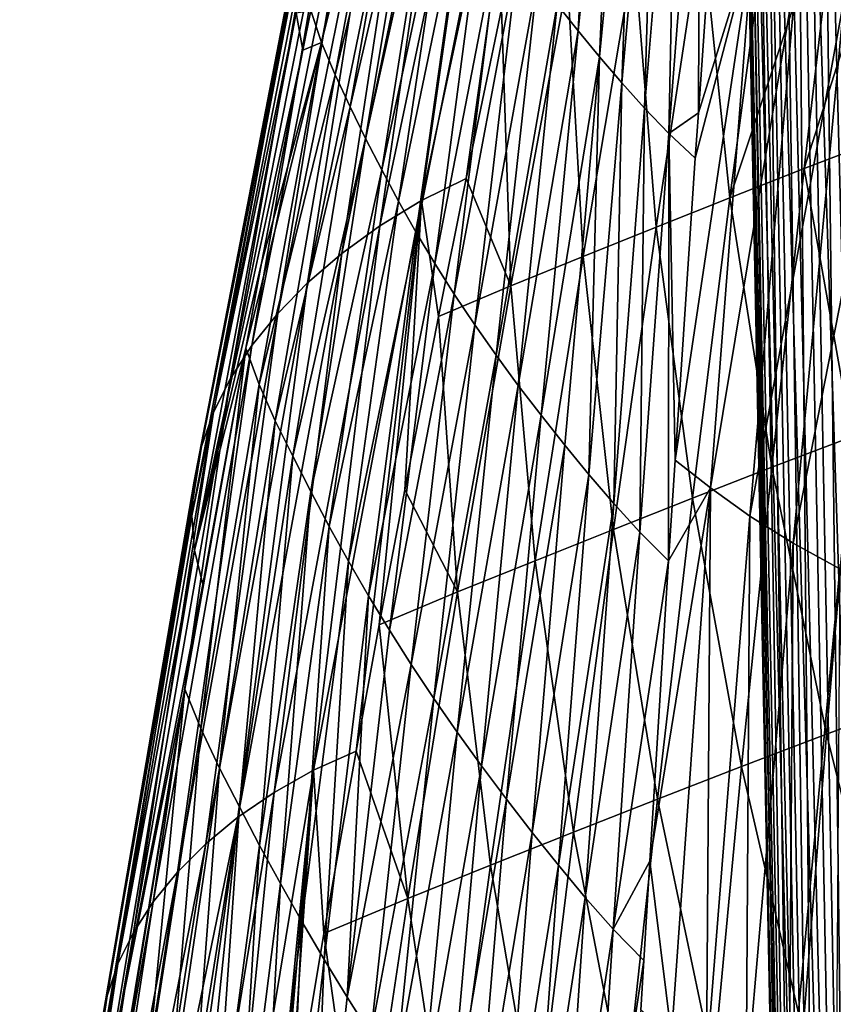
# Model space of a CAD drawing. Header units: metres. Extents: x -109 to 109, y -78 to 121.
# Tile 22 of 256: x -97 to -88, y -34 to -24. Entities that reach past the tile are written whole.
import ezdxf

# ---------------------------------------------------------------- set-up
doc = ezdxf.new("R2010")
doc.units = ezdxf.units.M
doc.layers.add('solid_508554_SW0001', color=7, linetype='CONTINUOUS')

msp = doc.modelspace()

# ---------------------------------------------------------------- linework, layer by layer
at = {"layer": 'solid_508554_SW0001'}
for points in [[(-88.23233, -43.070461, 29.268536), (-88.633392, -9.876411, 11.080249), (-88.373001, -9.562097, 11.624658)], [(-88.23233, -43.070461, 29.268536), (-88.860519, -10.197109, 10.524784), (-88.633392, -9.876411, 11.080249)], [(-88.566528, -43.694084, 28.188391), (-89.053772, -10.523311, 9.959786), (-88.860519, -10.197109, 10.524784)], [(-88.23233, -43.070461, 29.268536), (-88.566528, -43.694084, 28.188391), (-88.860519, -10.197109, 10.524784)], [(-88.566528, -43.694084, 28.188391), (-89.212608, -10.854122, 9.386804), (-89.053772, -10.523311, 9.959786)], [(-88.768524, -44.331757, 27.083908), (-89.336609, -11.188638, 8.807406), (-89.212608, -10.854122, 9.386804)], [(-88.566528, -43.694084, 28.188391), (-88.768524, -44.331757, 27.083908), (-89.212608, -10.854122, 9.386804)], [(-88.768524, -44.331757, 27.083908), (-89.425423, -11.525939, 8.223184), (-89.336609, -11.188638, 8.807406)], [(-89.478806, -11.865102, 7.635736), (-89.425423, -11.525939, 8.223184), (-88.836098, -44.976494, 25.967192)], [(-88.768524, -44.331757, 27.083908), (-88.836098, -44.976494, 25.967192), (-89.425423, -11.525939, 8.223184)], [(-89.478806, -11.865102, 7.635736), (-88.836098, -44.976494, 25.967192), (-89.49662, -12.205196, 7.046674)], [(-88.768524, -45.621231, 24.850475), (-89.478806, -12.545292, 6.457612), (-89.49662, -12.205196, 7.046674)], [(-88.836098, -44.976494, 25.967192), (-88.768524, -45.621231, 24.850475), (-89.49662, -12.205196, 7.046674)], [(-88.768524, -45.621231, 24.850475), (-89.425423, -12.884455, 5.870164), (-89.478806, -12.545292, 6.457612)], [(-88.566528, -46.258904, 23.745993), (-89.336609, -13.221756, 5.285941), (-89.425423, -12.884455, 5.870164)], [(-88.768524, -45.621231, 24.850475), (-88.566528, -46.258904, 23.745993), (-89.425423, -12.884455, 5.870164)], [(-88.566528, -46.258904, 23.745993), (-89.212608, -13.556272, 4.706544), (-89.336609, -13.221756, 5.285941)], [(-88.23233, -46.882526, 22.665846), (-89.053772, -13.887083, 4.133561), (-89.212608, -13.556272, 4.706544)], [(-88.566528, -46.258904, 23.745993), (-88.23233, -46.882526, 22.665846), (-89.212608, -13.556272, 4.706544)], [(-88.23233, -46.882526, 22.665846), (-88.860519, -14.213284, 3.568563), (-89.053772, -13.887083, 4.133561)], [(-87.769592, -47.485268, 21.62187), (-88.633392, -14.533982, 3.013098), (-88.860519, -14.213284, 3.568563)], [(-88.23233, -46.882526, 22.665846), (-87.769592, -47.485268, 21.62187), (-88.860519, -14.213284, 3.568563)], [(-87.769592, -47.485268, 21.62187), (-88.373001, -14.848297, 2.468689), (-88.633392, -14.533982, 3.013098)], [(-90.788742, -20.094513, 4.439705), (-91.00248, -24.238163, 5.749699), (-91.213272, -23.970406, 6.216224)], [(-90.788742, -20.094513, 4.439705), (-90.601639, -20.323092, 4.042285), (-91.00248, -24.238163, 5.749699)], [(-92.595436, -25.966543, 25.566525), (-91.364746, -20.199932, 22.161314), (-91.813065, -20.491562, 21.644583)], [(-92.595436, -25.966543, 25.566525), (-92.138916, -25.740978, 25.994696), (-91.364746, -20.199932, 22.161314)], [(-92.138916, -25.740978, 25.994696), (-91.78009, -24.018286, 25.000692), (-91.364746, -20.199932, 22.161314)], [(-90.601639, -20.323092, 4.042285), (-90.783913, -24.503891, 5.285665), (-91.00248, -24.238163, 5.749699)], [(-90.601639, -20.323092, 4.042285), (-90.405762, -20.549585, 3.64797), (-90.783913, -24.503891, 5.285665)], [(-93.019356, -26.22435, 25.099768), (-91.813065, -20.491562, 21.644583), (-92.221832, -20.802183, 21.097153)], [(-93.019356, -26.22435, 25.099768), (-92.595436, -25.966543, 25.566525), (-91.813065, -20.491562, 21.644583)], [(-90.405762, -20.549585, 3.64797), (-90.558556, -24.767122, 4.823435), (-90.783913, -24.503891, 5.285665)], [(-90.405762, -20.549585, 3.64797), (-90.201691, -20.773798, 3.256536), (-90.558556, -24.767122, 4.823435)], [(-93.40625, -26.504173, 24.598738), (-92.221832, -20.802183, 21.097153), (-92.588852, -21.128647, 20.524525)], [(-93.40625, -26.504173, 24.598738), (-93.019356, -26.22435, 25.099768), (-92.221832, -20.802183, 21.097153)], [(-90.201691, -20.773798, 3.256536), (-90.32608, -25.026924, 4.362843), (-90.558556, -24.767122, 4.823435)], [(-90.201691, -20.773798, 3.256536), (-89.989227, -20.995312, 2.868148), (-90.32608, -25.026924, 4.362843)], [(-92.929482, -20.898863, 11.497218), (-93.611053, -24.356762, 14.000059), (-93.720085, -24.032129, 14.559772)], [(-92.929482, -20.898863, 11.497218), (-92.821075, -21.18803, 11.010273), (-93.611053, -24.356762, 14.000059)], [(-89.989227, -20.995312, 2.868148), (-90.080528, -25.282162, 3.907017), (-90.32608, -25.026924, 4.362843)], [(-89.989227, -20.995312, 2.868148), (-89.764824, -21.213467, 2.485046), (-90.080528, -25.282162, 3.907017)], [(-93.753036, -26.80176, 24.070856), (-92.588852, -21.128647, 20.524525), (-92.912674, -21.468559, 19.930889)], [(-93.753036, -26.80176, 24.070856), (-93.40625, -26.504173, 24.598738), (-92.588852, -21.128647, 20.524525)], [(-92.821075, -21.18803, 11.010273), (-93.473701, -24.686977, 13.451388), (-93.611053, -24.356762, 14.000059)], [(-92.821075, -21.18803, 11.010273), (-92.698326, -21.474667, 10.524601), (-93.473701, -24.686977, 13.451388)], [(-89.764824, -21.213467, 2.485046), (-89.778625, -25.075024, 3.309874), (-90.080528, -25.282162, 3.907017)], [(-89.764824, -21.213467, 2.485046), (-89.631989, -22.974575, 2.614883), (-89.778625, -25.075024, 3.309874)], [(-94.057915, -27.114132, 23.521332), (-92.912674, -21.468559, 19.930889), (-93.19223, -21.819916, 19.319761)], [(-94.057915, -27.114132, 23.521332), (-93.753036, -26.80176, 24.070856), (-92.912674, -21.468559, 19.930889)], [(-92.698326, -21.474667, 10.524601), (-93.321999, -25.012911, 12.903522), (-93.473701, -24.686977, 13.451388)], [(-92.698326, -21.474667, 10.524601), (-92.567978, -21.758696, 10.039169), (-93.321999, -25.012911, 12.903522)], [(-94.31971, -27.438984, 22.954229), (-93.19223, -21.819916, 19.319761), (-93.426445, -22.180716, 18.694651)], [(-94.31971, -27.438984, 22.954229), (-94.057915, -27.114132, 23.521332), (-93.19223, -21.819916, 19.319761)], [(-92.567978, -21.758696, 10.039169), (-93.163864, -25.33502, 12.355107), (-93.321999, -25.012911, 12.903522)], [(-92.567978, -21.758696, 10.039169), (-92.430466, -22.040829, 9.55452), (-93.163864, -25.33502, 12.355107)], [(-92.430466, -22.040829, 9.55452), (-92.999664, -25.65469, 11.806982), (-93.163864, -25.33502, 12.355107)], [(-92.430466, -22.040829, 9.55452), (-92.284805, -22.321556, 9.071299), (-92.999664, -25.65469, 11.806982)], [(-94.537277, -27.774006, 22.373606), (-93.426445, -22.180716, 18.694651), (-93.614052, -22.548994, 18.05899)], [(-94.537277, -27.774006, 22.373606), (-94.31971, -27.438984, 22.954229), (-93.426445, -22.180716, 18.694651)], [(-92.284805, -22.321556, 9.071299), (-92.828125, -25.972824, 11.260055), (-92.999664, -25.65469, 11.806982)], [(-92.284805, -22.321556, 9.071299), (-92.130257, -22.600891, 8.589746), (-92.828125, -25.972824, 11.260055)], [(-87.645683, -22.333574, 27.978691), (-88.702141, -25.639662, 29.480391), (-87.940582, -25.347105, 29.985962)], [(-87.645683, -22.333574, 27.978691), (-88.351326, -22.606472, 27.507103), (-88.702141, -25.639662, 29.480391)], [(-94.709145, -28.116955, 21.783405), (-93.614052, -22.548994, 18.05899), (-93.753586, -22.922827, 17.416149)], [(-94.709145, -28.116955, 21.783405), (-94.537277, -27.774006, 22.373606), (-93.614052, -22.548994, 18.05899)], [(-92.130257, -22.600891, 8.589746), (-92.648338, -26.289539, 10.714597), (-92.828125, -25.972824, 11.260055)], [(-92.130257, -22.600891, 8.589746), (-91.96627, -22.878733, 8.110111), (-92.648338, -26.289539, 10.714597)], [(-88.351326, -22.606472, 27.507103), (-89.457161, -25.936428, 28.967194), (-88.702141, -25.639662, 29.480391)], [(-88.351326, -22.606472, 27.507103), (-89.050133, -22.883692, 27.02762), (-89.457161, -25.936428, 28.967194)], [(-94.833565, -28.465643, 21.187468), (-93.753586, -22.922827, 17.416149), (-93.84359, -23.300285, 16.769495)], [(-94.833565, -28.465643, 21.187468), (-94.709145, -28.116955, 21.783405), (-93.753586, -22.922827, 17.416149)], [(-91.96627, -22.878733, 8.110111), (-92.459602, -26.60475, 10.170859), (-92.648338, -26.289539, 10.714597)], [(-91.96627, -22.878733, 8.110111), (-91.792526, -23.15477, 7.632684), (-92.459602, -26.60475, 10.170859)], [(-89.050133, -22.883692, 27.02762), (-89.743187, -23.163471, 26.540579), (-89.457161, -25.936428, 28.967194)], [(-89.778625, -25.075024, 3.309874), (-89.631989, -22.974575, 2.614883), (-89.222, -23.28446, 2.053879)], [(-91.792526, -23.15477, 7.632684), (-92.261505, -26.918062, 9.62912), (-92.459602, -26.60475, 10.170859)], [(-91.792526, -23.15477, 7.632684), (-91.608849, -23.42874, 7.157747), (-92.261505, -26.918062, 9.62912)], [(-89.743187, -23.163471, 26.540579), (-90.431259, -23.442316, 26.045958), (-90.206688, -26.23568, 28.446608)], [(-89.743187, -23.163471, 26.540579), (-90.206688, -26.23568, 28.446608), (-89.457161, -25.936428, 28.967194)], [(-94.90876, -28.817879, 20.589643), (-93.84359, -23.300285, 16.769495), (-93.882431, -23.679005, 16.123154)], [(-94.90876, -28.817879, 20.589643), (-94.833565, -28.465643, 21.187468), (-93.84359, -23.300285, 16.769495)], [(-90.015305, -28.60549, 4.509874), (-89.810089, -25.534018, 3.463612), (-89.222, -23.28446, 2.053879)], [(-89.656342, -28.888456, 3.983921), (-90.015305, -28.60549, 4.509874), (-89.222, -23.28446, 2.053879)], [(-89.810089, -25.534018, 3.463612), (-89.778625, -25.075024, 3.309874), (-89.222, -23.28446, 2.053879)], [(-89.656342, -28.888456, 3.983921), (-89.222, -23.28446, 2.053879), (-88.77533, -23.591663, 1.51785)], [(-91.608849, -23.42874, 7.157747), (-92.053841, -27.229141, 9.089653), (-92.261505, -26.918062, 9.62912)], [(-91.608849, -23.42874, 7.157747), (-91.415596, -23.700609, 6.685533), (-92.053841, -27.229141, 9.089653)], [(-90.431259, -23.442316, 26.045958), (-91.110077, -23.720867, 25.539839), (-90.951401, -26.533892, 27.918526)], [(-90.431259, -23.442316, 26.045958), (-90.951401, -26.533892, 27.918526), (-90.206688, -26.23568, 28.446608)], [(-89.255257, -29.173901, 3.47981), (-89.656342, -28.888456, 3.983921), (-88.77533, -23.591663, 1.51785)], [(-89.255257, -29.173901, 3.47981), (-88.77533, -23.591663, 1.51785), (-88.293182, -23.885792, 1.005165)], [(-94.932716, -29.170734, 19.995056), (-93.882431, -23.679005, 16.123154), (-93.868179, -24.055767, 15.482707)], [(-94.932716, -29.170734, 19.995056), (-94.90876, -28.817879, 20.589643), (-93.882431, -23.679005, 16.123154)], [(-91.415596, -23.700609, 6.685533), (-91.837021, -27.538013, 8.552715), (-92.053841, -27.229141, 9.089653)], [(-91.415596, -23.700609, 6.685533), (-91.213272, -23.970406, 6.216224), (-91.837021, -27.538013, 8.552715)], [(-91.110077, -23.720867, 25.539839), (-91.78009, -24.018286, 25.000692), (-91.687706, -26.831223, 27.379387)], [(-91.110077, -23.720867, 25.539839), (-91.687706, -26.831223, 27.379387), (-90.951401, -26.533892, 27.918526)], [(-88.814957, -29.44854, 2.996226), (-89.255257, -29.173901, 3.47981), (-88.293182, -23.885792, 1.005165)], [(-88.814957, -29.44854, 2.996226), (-88.293182, -23.885792, 1.005165), (-87.777527, -24.16597, 0.517365)], [(-91.687706, -26.831223, 27.379387), (-91.78009, -24.018286, 25.000692), (-92.138916, -25.740978, 25.994696)], [(-91.213272, -23.970406, 6.216224), (-91.611626, -27.844791, 8.018513), (-91.837021, -27.538013, 8.552715)], [(-91.213272, -23.970406, 6.216224), (-91.00248, -24.238163, 5.749699), (-91.611626, -27.844791, 8.018513)], [(-94.902901, -29.51984, 19.41131), (-94.932716, -29.170734, 19.995056), (-93.868179, -24.055767, 15.482707)], [(-94.902901, -29.51984, 19.41131), (-93.868179, -24.055767, 15.482707), (-93.800583, -24.435863, 14.860411)], [(-93.720085, -24.032129, 14.559772), (-93.800583, -24.435863, 14.860411), (-93.868179, -24.055767, 15.482707)], [(-93.611053, -24.356762, 14.000059), (-93.800583, -24.435863, 14.860411), (-93.720085, -24.032129, 14.559772)], [(-88.339142, -29.710838, 2.535826), (-88.814957, -29.44854, 2.996226), (-87.777527, -24.16597, 0.517365)], [(-91.00248, -24.238163, 5.749699), (-91.378372, -28.149532, 7.486829), (-91.611626, -27.844791, 8.018513)], [(-91.00248, -24.238163, 5.749699), (-90.783913, -24.503891, 5.285665), (-91.378372, -28.149532, 7.486829)], [(-93.611053, -24.356762, 14.000059), (-94.383118, -27.466068, 17.09922), (-94.221008, -26.602692, 16.464504)], [(-93.611053, -24.356762, 14.000059), (-94.247192, -27.835882, 16.484997), (-94.383118, -27.466068, 17.09922)], [(-93.611053, -24.356762, 14.000059), (-93.473701, -24.686977, 13.451388), (-94.247192, -27.835882, 16.484997)], [(-93.611053, -24.356762, 14.000059), (-94.221008, -26.602692, 16.464504), (-93.800583, -24.435863, 14.860411)], [(-94.902901, -29.51984, 19.41131), (-93.800583, -24.435863, 14.860411), (-94.221008, -26.602692, 16.464504)], [(-90.783913, -24.503891, 5.285665), (-91.1381, -28.452232, 6.957208), (-91.378372, -28.149532, 7.486829)], [(-90.783913, -24.503891, 5.285665), (-90.892021, -28.752071, 6.42858), (-91.1381, -28.452232, 6.957208)], [(-90.783913, -24.503891, 5.285665), (-90.558556, -24.767122, 4.823435), (-90.892021, -28.752071, 6.42858)], [(-93.473701, -24.686977, 13.451388), (-94.082878, -28.204224, 15.878156), (-94.247192, -27.835882, 16.484997)], [(-93.473701, -24.686977, 13.451388), (-93.321999, -25.012911, 12.903522), (-94.082878, -28.204224, 15.878156)], [(-90.558556, -24.767122, 4.823435), (-90.639801, -29.047535, 5.90033), (-90.892021, -28.752071, 6.42858)], [(-90.558556, -24.767122, 4.823435), (-90.32608, -25.026924, 4.362843), (-90.639801, -29.047535, 5.90033)], [(-93.321999, -25.012911, 12.903522), (-93.905052, -28.566736, 15.271605), (-94.082878, -28.204224, 15.878156)], [(-93.321999, -25.012911, 12.903522), (-93.163864, -25.33502, 12.355107), (-93.905052, -28.566736, 15.271605)], [(-90.32608, -25.026924, 4.362843), (-90.374222, -29.337105, 5.375645), (-90.639801, -29.047535, 5.90033)], [(-90.32608, -25.026924, 4.362843), (-90.080528, -25.282162, 3.907017), (-90.374222, -29.337105, 5.375645)], [(-90.080528, -25.282162, 3.907017), (-89.778625, -25.075024, 3.309874), (-89.810089, -25.534018, 3.463612)], [(-90.080528, -25.282162, 3.907017), (-90.081696, -29.630384, 4.865844), (-90.374222, -29.337105, 5.375645)], [(-90.080528, -25.282162, 3.907017), (-90.015305, -28.60549, 4.509874), (-90.081696, -29.630384, 4.865844)], [(-90.080528, -25.282162, 3.907017), (-89.810089, -25.534018, 3.463612), (-90.015305, -28.60549, 4.509874)], [(-93.163864, -25.33502, 12.355107), (-93.721535, -28.924452, 14.663913), (-93.905052, -28.566736, 15.271605)], [(-93.163864, -25.33502, 12.355107), (-92.999664, -25.65469, 11.806982), (-93.721535, -28.924452, 14.663913)], [(-87.940582, -25.347105, 29.985962), (-88.702141, -25.639662, 29.480391), (-88.217323, -28.367632, 31.980696)], [(-92.999664, -25.65469, 11.806982), (-93.5326, -29.279331, 14.056153), (-93.721535, -28.924452, 14.663913)], [(-92.999664, -25.65469, 11.806982), (-92.828125, -25.972824, 11.260055), (-93.5326, -29.279331, 14.056153)], [(-88.702141, -25.639662, 29.480391), (-89.457161, -25.936428, 28.967194), (-89.03138, -28.678543, 31.443144)], [(-88.702141, -25.639662, 29.480391), (-89.03138, -28.678543, 31.443144), (-88.217323, -28.367632, 31.980696)], [(-92.422447, -27.146339, 26.805645), (-92.138916, -25.740978, 25.994696), (-92.595436, -25.966543, 25.566525)], [(-91.687706, -26.831223, 27.379387), (-92.138916, -25.740978, 25.994696), (-92.422447, -27.146339, 26.805645)], [(-93.692299, -31.758223, 28.974434), (-92.595436, -25.966543, 25.566525), (-93.019356, -26.22435, 25.099768)], [(-93.692299, -31.758223, 28.974434), (-93.259872, -31.565649, 29.356663), (-92.595436, -25.966543, 25.566525)], [(-92.828125, -25.972824, 11.260055), (-93.336861, -29.632612, 13.449417), (-93.5326, -29.279331, 14.056153)], [(-92.828125, -25.972824, 11.260055), (-92.648338, -26.289539, 10.714597), (-93.336861, -29.632612, 13.449417)], [(-93.259872, -31.565649, 29.356663), (-93.024689, -30.279675, 28.614147), (-92.595436, -25.966543, 25.566525)], [(-93.024689, -30.279675, 28.614147), (-92.765961, -28.907089, 27.821815), (-92.595436, -25.966543, 25.566525)], [(-92.765961, -28.907089, 27.821815), (-92.422447, -27.146339, 26.805645), (-92.595436, -25.966543, 25.566525)], [(-89.457161, -25.936428, 28.967194), (-90.206688, -26.23568, 28.446608), (-89.839081, -28.993603, 30.89814)], [(-89.457161, -25.936428, 28.967194), (-89.839081, -28.993603, 30.89814), (-89.03138, -28.678543, 31.443144)], [(-94.094528, -31.985931, 28.550657), (-93.019356, -26.22435, 25.099768), (-93.40625, -26.504173, 24.598738)], [(-94.094528, -31.985931, 28.550657), (-93.692299, -31.758223, 28.974434), (-93.019356, -26.22435, 25.099768)], [(-92.648338, -26.289539, 10.714597), (-93.133354, -29.984461, 12.843973), (-93.336861, -29.632612, 13.449417)], [(-92.648338, -26.289539, 10.714597), (-92.459602, -26.60475, 10.170859), (-93.133354, -29.984461, 12.843973)], [(-90.206688, -26.23568, 28.446608), (-90.951401, -26.533892, 27.918526), (-90.641373, -29.311392, 30.345894)], [(-90.206688, -26.23568, 28.446608), (-90.641373, -29.311392, 30.345894), (-89.839081, -28.993603, 30.89814)], [(-94.461632, -32.237774, 28.090715), (-93.40625, -26.504173, 24.598738), (-93.753036, -26.80176, 24.070856)], [(-94.461632, -32.237774, 28.090715), (-94.094528, -31.985931, 28.550657), (-93.40625, -26.504173, 24.598738)], [(-90.951401, -26.533892, 27.918526), (-91.687706, -26.831223, 27.379387), (-91.438797, -29.628941, 29.786453)], [(-90.951401, -26.533892, 27.918526), (-91.438797, -29.628941, 29.786453), (-90.641373, -29.311392, 30.345894)], [(-94.383118, -27.466068, 17.09922), (-94.902901, -29.51984, 19.41131), (-94.221008, -26.602692, 16.464504)], [(-92.459602, -26.60475, 10.170859), (-92.92131, -30.334789, 12.240062), (-93.133354, -29.984461, 12.843973)], [(-92.459602, -26.60475, 10.170859), (-92.261505, -26.918062, 9.62912), (-92.92131, -30.334789, 12.240062)], [(-94.789932, -32.508869, 27.603117), (-93.753036, -26.80176, 24.070856), (-94.057915, -27.114132, 23.521332)], [(-94.789932, -32.508869, 27.603117), (-94.461632, -32.237774, 28.090715), (-93.753036, -26.80176, 24.070856)], [(-91.687706, -26.831223, 27.379387), (-92.422447, -27.146339, 26.805645), (-92.228722, -29.946133, 29.217159)], [(-91.687706, -26.831223, 27.379387), (-92.228722, -29.946133, 29.217159), (-91.438797, -29.628941, 29.786453)], [(-92.261505, -26.918062, 9.62912), (-92.700317, -30.683113, 11.637926), (-92.92131, -30.334789, 12.240062)], [(-92.261505, -26.918062, 9.62912), (-92.053841, -27.229141, 9.089653), (-92.700317, -30.683113, 11.637926)], [(-95.0774, -32.795898, 27.093685), (-94.057915, -27.114132, 23.521332), (-94.31971, -27.438984, 22.954229)], [(-95.0774, -32.795898, 27.093685), (-94.789932, -32.508869, 27.603117), (-94.057915, -27.114132, 23.521332)], [(-92.228722, -29.946133, 29.217159), (-92.422447, -27.146339, 26.805645), (-92.765961, -28.907089, 27.821815)], [(-92.053841, -27.229141, 9.089653), (-92.470154, -31.02903, 11.037825), (-92.700317, -30.683113, 11.637926)], [(-92.053841, -27.229141, 9.089653), (-91.837021, -27.538013, 8.552715), (-92.470154, -31.02903, 11.037825)], [(-95.322868, -33.09634, 26.566868), (-94.31971, -27.438984, 22.954229), (-94.537277, -27.774006, 22.373606)], [(-95.322868, -33.09634, 26.566868), (-95.0774, -32.795898, 27.093685), (-94.31971, -27.438984, 22.954229)], [(-95.003311, -30.93298, 19.622225), (-94.81842, -29.870289, 18.853266), (-94.383118, -27.466068, 17.09922)], [(-94.838165, -31.334457, 18.950542), (-95.003311, -30.93298, 19.622225), (-94.383118, -27.466068, 17.09922)], [(-94.383118, -27.466068, 17.09922), (-94.81842, -29.870289, 18.853266), (-94.902901, -29.51984, 19.41131)], [(-94.247192, -27.835882, 16.484997), (-94.838165, -31.334457, 18.950542), (-94.383118, -27.466068, 17.09922)], [(-91.837021, -27.538013, 8.552715), (-92.231255, -31.37262, 10.440056), (-92.470154, -31.02903, 11.037825)], [(-91.837021, -27.538013, 8.552715), (-91.611626, -27.844791, 8.018513), (-92.231255, -31.37262, 10.440056)], [(-95.525154, -33.407684, 26.027092), (-94.537277, -27.774006, 22.373606), (-94.709145, -28.116955, 21.783405)], [(-95.525154, -33.407684, 26.027092), (-95.322868, -33.09634, 26.566868), (-94.537277, -27.774006, 22.373606)], [(-94.247192, -27.835882, 16.484997), (-94.648949, -31.736971, 18.288504), (-94.838165, -31.334457, 18.950542)], [(-94.247192, -27.835882, 16.484997), (-94.082878, -28.204224, 15.878156), (-94.648949, -31.736971, 18.288504)], [(-91.611626, -27.844791, 8.018513), (-91.984215, -31.714077, 9.844872), (-92.231255, -31.37262, 10.440056)], [(-91.611626, -27.844791, 8.018513), (-91.378372, -28.149532, 7.486829), (-91.984215, -31.714077, 9.844872)], [(-95.682663, -33.727501, 25.478647), (-94.709145, -28.116955, 21.783405), (-94.833565, -28.465643, 21.187468)], [(-95.682663, -33.727501, 25.478647), (-95.525154, -33.407684, 26.027092), (-94.709145, -28.116955, 21.783405)], [(-94.082878, -28.204224, 15.878156), (-94.447739, -32.132843, 17.626457), (-94.648949, -31.736971, 18.288504)], [(-94.082878, -28.204224, 15.878156), (-93.905052, -28.566736, 15.271605), (-94.447739, -32.132843, 17.626457)], [(-91.378372, -28.149532, 7.486829), (-91.729797, -32.053486, 9.252027), (-91.984215, -31.714077, 9.844872)], [(-91.378372, -28.149532, 7.486829), (-91.1381, -28.452232, 6.957208), (-91.729797, -32.053486, 9.252027)], [(-88.217323, -28.367632, 31.980696), (-89.03138, -28.678543, 31.443144), (-88.476006, -31.392736, 33.961674)], [(-88.217323, -28.367632, 31.980696), (-88.476006, -31.392736, 33.961674), (-87.605667, -31.069227, 34.521717)], [(-95.793411, -34.05344, 24.925676), (-94.833565, -28.465643, 21.187468), (-94.90876, -28.817879, 20.589643)], [(-95.793411, -34.05344, 24.925676), (-95.682663, -33.727501, 25.478647), (-94.833565, -28.465643, 21.187468)], [(-91.1381, -28.452232, 6.957208), (-91.46888, -32.390835, 8.660986), (-91.729797, -32.053486, 9.252027)], [(-91.1381, -28.452232, 6.957208), (-90.892021, -28.752071, 6.42858), (-91.46888, -32.390835, 8.660986)], [(-93.905052, -28.566736, 15.271605), (-94.241196, -32.52354, 16.963114), (-94.447739, -32.132843, 17.626457)], [(-93.905052, -28.566736, 15.271605), (-93.721535, -28.924452, 14.663913), (-94.241196, -32.52354, 16.963114)], [(-90.081696, -29.630384, 4.865844), (-90.015305, -28.60549, 4.509874), (-89.656342, -28.888456, 3.983921)], [(-89.03138, -28.678543, 31.443144), (-89.839081, -28.993603, 30.89814), (-89.339104, -31.720671, 33.394108)], [(-89.03138, -28.678543, 31.443144), (-89.339104, -31.720671, 33.394108), (-88.476006, -31.392736, 33.961674)], [(-95.855385, -34.383148, 24.37233), (-94.90876, -28.817879, 20.589643), (-94.932716, -29.170734, 19.995056)], [(-95.855385, -34.383148, 24.37233), (-95.793411, -34.05344, 24.925676), (-94.90876, -28.817879, 20.589643)], [(-90.892021, -28.752071, 6.42858), (-91.202736, -32.72501, 8.070436), (-91.46888, -32.390835, 8.660986)], [(-90.892021, -28.752071, 6.42858), (-90.639801, -29.047535, 5.90033), (-91.202736, -32.72501, 8.070436)], [(-93.721535, -28.924452, 14.663913), (-94.029457, -32.911316, 16.299616), (-94.241196, -32.52354, 16.963114)], [(-93.721535, -28.924452, 14.663913), (-93.5326, -29.279331, 14.056153), (-94.029457, -32.911316, 16.299616)], [(-92.228722, -29.946133, 29.217159), (-92.765961, -28.907089, 27.821815), (-93.024689, -30.279675, 28.614147)], [(-90.273422, -32.685295, 5.947561), (-90.081696, -29.630384, 4.865844), (-89.656342, -28.888456, 3.983921)], [(-90.053322, -34.461472, 6.002845), (-90.273422, -32.685295, 5.947561), (-89.656342, -28.888456, 3.983921)], [(-89.694313, -34.726051, 5.527852), (-90.053322, -34.461472, 6.002845), (-89.656342, -28.888456, 3.983921)], [(-89.694313, -34.726051, 5.527852), (-89.656342, -28.888456, 3.983921), (-89.255257, -29.173901, 3.47981)], [(-89.839081, -28.993603, 30.89814), (-90.641373, -29.311392, 30.345894), (-90.195938, -32.052734, 32.819164)], [(-89.839081, -28.993603, 30.89814), (-90.195938, -32.052734, 32.819164), (-89.339104, -31.720671, 33.394108)], [(-90.639801, -29.047535, 5.90033), (-90.931076, -33.054028, 7.479333), (-91.202736, -32.72501, 8.070436)], [(-90.639801, -29.047535, 5.90033), (-90.374222, -29.337105, 5.375645), (-90.931076, -33.054028, 7.479333)], [(-95.866318, -34.713364, 23.824341), (-94.932716, -29.170734, 19.995056), (-94.902901, -29.51984, 19.41131)], [(-95.866318, -34.713364, 23.824341), (-95.855385, -34.383148, 24.37233), (-94.932716, -29.170734, 19.995056)], [(-89.292595, -34.982082, 5.070809), (-89.694313, -34.726051, 5.527852), (-89.255257, -29.173901, 3.47981)], [(-89.292595, -34.982082, 5.070809), (-89.255257, -29.173901, 3.47981), (-88.814957, -29.44854, 2.996226)], [(-93.5326, -29.279331, 14.056153), (-93.811226, -33.297531, 15.637057), (-94.029457, -32.911316, 16.299616)], [(-93.5326, -29.279331, 14.056153), (-93.336861, -29.632612, 13.449417), (-93.811226, -33.297531, 15.637057)], [(-90.641373, -29.311392, 30.345894), (-91.438797, -29.628941, 29.786453), (-91.047279, -32.388142, 32.237141)], [(-90.641373, -29.311392, 30.345894), (-91.047279, -32.388142, 32.237141), (-90.195938, -32.052734, 32.819164)], [(-90.374222, -29.337105, 5.375645), (-90.64653, -33.376141, 6.890345), (-90.931076, -33.054028, 7.479333)], [(-90.374222, -29.337105, 5.375645), (-90.081696, -29.630384, 4.865844), (-90.64653, -33.376141, 6.890345)], [(-95.82341, -35.039043, 23.290503), (-95.866318, -34.713364, 23.824341), (-94.902901, -29.51984, 19.41131)], [(-95.82341, -35.039043, 23.290503), (-94.902901, -29.51984, 19.41131), (-94.81842, -29.870289, 18.853266)], [(-88.853516, -35.227406, 4.635443), (-89.292595, -34.982082, 5.070809), (-88.814957, -29.44854, 2.996226)], [(-88.853516, -35.227406, 4.635443), (-88.814957, -29.44854, 2.996226), (-88.339142, -29.710838, 2.535826)], [(-93.336861, -29.632612, 13.449417), (-93.585556, -33.682308, 14.975648), (-93.811226, -33.297531, 15.637057)], [(-93.336861, -29.632612, 13.449417), (-93.133354, -29.984461, 12.843973), (-93.585556, -33.682308, 14.975648)], [(-91.438797, -29.628941, 29.786453), (-92.228722, -29.946133, 29.217159), (-91.893532, -32.725216, 31.648621)], [(-91.438797, -29.628941, 29.786453), (-91.893532, -32.725216, 31.648621), (-91.047279, -32.388142, 32.237141)], [(-90.64653, -33.376141, 6.890345), (-90.081696, -29.630384, 4.865844), (-90.273422, -32.685295, 5.947561)], [(-88.381226, -35.460396, 4.224537), (-88.853516, -35.227406, 4.635443), (-88.339142, -29.710838, 2.535826)], [(-95.82341, -35.039043, 23.290503), (-94.81842, -29.870289, 18.853266), (-95.003311, -30.93298, 19.622225)], [(-93.133354, -29.984461, 12.843973), (-93.351715, -34.065506, 14.315571), (-93.585556, -33.682308, 14.975648)], [(-93.133354, -29.984461, 12.843973), (-92.92131, -30.334789, 12.240062), (-93.351715, -34.065506, 14.315571)], [(-92.228722, -29.946133, 29.217159), (-93.024689, -30.279675, 28.614147), (-92.733284, -33.063946, 31.052446)], [(-92.228722, -29.946133, 29.217159), (-92.733284, -33.063946, 31.052446), (-91.893532, -32.725216, 31.648621)], [(-92.92131, -30.334789, 12.240062), (-92.700317, -30.683113, 11.637926), (-93.351715, -34.065506, 14.315571)], [(-92.733284, -33.063946, 31.052446), (-93.024689, -30.279675, 28.614147), (-93.259872, -31.565649, 29.356663)], [(-92.700317, -30.683113, 11.637926), (-93.109314, -34.44656, 13.657027), (-93.351715, -34.065506, 14.315571)], [(-92.700317, -30.683113, 11.637926), (-92.470154, -31.02903, 11.037825), (-93.109314, -34.44656, 13.657027)], [(-95.725182, -35.363914, 22.786295), (-95.82341, -35.039043, 23.290503), (-95.003311, -30.93298, 19.622225)], [(-95.577789, -34.418724, 22.117069), (-95.725182, -35.363914, 22.786295), (-95.003311, -30.93298, 19.622225)], [(-95.384155, -34.851444, 21.394691), (-95.577789, -34.418724, 22.117069), (-95.003311, -30.93298, 19.622225)], [(-94.838165, -31.334457, 18.950542), (-95.384155, -34.851444, 21.394691), (-95.003311, -30.93298, 19.622225)], [(-92.470154, -31.02903, 11.037825), (-92.858154, -34.824997, 13.000251), (-93.109314, -34.44656, 13.657027)], [(-92.470154, -31.02903, 11.037825), (-92.231255, -31.37262, 10.440056), (-92.858154, -34.824997, 13.000251)], [(-87.605667, -31.069227, 34.521717), (-88.476006, -31.392736, 33.961674), (-87.800957, -34.080845, 36.516079)], [(-94.838165, -31.334457, 18.950542), (-95.172066, -35.28326, 20.680058), (-95.384155, -34.851444, 21.394691)], [(-94.838165, -31.334457, 18.950542), (-94.648949, -31.736971, 18.288504), (-95.172066, -35.28326, 20.680058)], [(-92.231255, -31.37262, 10.440056), (-92.59864, -35.200947, 12.345592), (-92.858154, -34.824997, 13.000251)], [(-92.231255, -31.37262, 10.440056), (-91.984215, -31.714077, 9.844872), (-92.59864, -35.200947, 12.345592)], [(-88.476006, -31.392736, 33.961674), (-89.339104, -31.720671, 33.394108), (-88.716682, -34.420307, 35.927837)], [(-88.476006, -31.392736, 33.961674), (-88.716682, -34.420307, 35.927837), (-87.800957, -34.080845, 36.516079)], [(-93.586754, -33.420361, 30.427929), (-93.259872, -31.565649, 29.356663), (-93.692299, -31.758223, 28.974434)], [(-92.733284, -33.063946, 31.052446), (-93.259872, -31.565649, 29.356663), (-93.586754, -33.420361, 30.427929)], [(-94.648949, -31.736971, 18.288504), (-94.950081, -35.708775, 19.96558), (-95.172066, -35.28326, 20.680058)], [(-94.648949, -31.736971, 18.288504), (-94.447739, -32.132843, 17.626457), (-94.950081, -35.708775, 19.96558)], [(-91.984215, -31.714077, 9.844872), (-92.331383, -35.574677, 11.693368), (-92.59864, -35.200947, 12.345592)], [(-91.984215, -31.714077, 9.844872), (-91.729797, -32.053486, 9.252027), (-92.331383, -35.574677, 11.693368)], [(-89.339104, -31.720671, 33.394108), (-90.195938, -32.052734, 32.819164), (-89.625374, -34.763897, 35.332191)], [(-89.339104, -31.720671, 33.394108), (-89.625374, -34.763897, 35.332191), (-88.716682, -34.420307, 35.927837)], [(-94.652542, -37.573288, 32.386795), (-93.692299, -31.758223, 28.974434), (-94.094528, -31.985931, 28.550657)], [(-94.652542, -37.573288, 32.386795), (-94.23996, -37.406475, 32.732109), (-93.692299, -31.758223, 28.974434)], [(-94.23996, -37.406475, 32.732109), (-94.107094, -36.561268, 32.243298), (-93.692299, -31.758223, 28.974434)], [(-94.107094, -36.561268, 32.243298), (-93.962883, -35.665024, 31.725117), (-93.692299, -31.758223, 28.974434)], [(-93.962883, -35.665024, 31.725117), (-93.586754, -33.420361, 30.427929), (-93.692299, -31.758223, 28.974434)], [(-95.036064, -37.775311, 31.998753), (-94.094528, -31.985931, 28.550657), (-94.461632, -32.237774, 28.090715)], [(-95.036064, -37.775311, 31.998753), (-94.652542, -37.573288, 32.386795), (-94.094528, -31.985931, 28.550657)], [(-94.447739, -32.132843, 17.626457), (-94.722832, -36.129631, 19.25025), (-94.950081, -35.708775, 19.96558)], [(-94.447739, -32.132843, 17.626457), (-94.241196, -32.52354, 16.963114), (-94.722832, -36.129631, 19.25025)], [(-91.729797, -32.053486, 9.252027), (-92.057106, -35.946335, 11.043372), (-92.331383, -35.574677, 11.693368)], [(-91.729797, -32.053486, 9.252027), (-91.46888, -32.390835, 8.660986), (-92.057106, -35.946335, 11.043372)], [(-90.195938, -32.052734, 32.819164), (-91.047279, -32.388142, 32.237141), (-90.527756, -35.111652, 34.729134)], [(-90.195938, -32.052734, 32.819164), (-90.527756, -35.111652, 34.729134), (-89.625374, -34.763897, 35.332191)], [(-95.697388, -38.250084, 31.122213), (-94.461632, -32.237774, 28.090715), (-94.789932, -32.508869, 27.603117)], [(-95.697388, -38.250084, 31.122213), (-95.385658, -38.002586, 31.574303), (-94.461632, -32.237774, 28.090715)], [(-95.385658, -38.002586, 31.574303), (-95.036064, -37.775311, 31.998753), (-94.461632, -32.237774, 28.090715)], [(-91.46888, -32.390835, 8.660986), (-91.776634, -36.315971, 10.395091), (-92.057106, -35.946335, 11.043372)], [(-91.047279, -32.388142, 32.237141), (-91.893532, -32.725216, 31.648621), (-91.424438, -35.463768, 34.119232)], [(-91.46888, -32.390835, 8.660986), (-91.202736, -32.72501, 8.070436), (-91.776634, -36.315971, 10.395091)], [(-91.047279, -32.388142, 32.237141), (-91.424438, -35.463768, 34.119232), (-90.527756, -35.111652, 34.729134)], [(-95.969177, -38.51437, 30.648527), (-94.789932, -32.508869, 27.603117), (-95.0774, -32.795898, 27.093685)], [(-95.969177, -38.51437, 30.648527), (-95.697388, -38.250084, 31.122213), (-94.789932, -32.508869, 27.603117)], [(-94.241196, -32.52354, 16.963114), (-94.490273, -36.547947, 18.53503), (-94.722832, -36.129631, 19.25025)], [(-94.241196, -32.52354, 16.963114), (-94.029457, -32.911316, 16.299616), (-94.490273, -36.547947, 18.53503)], [(-91.893532, -32.725216, 31.648621), (-92.733284, -33.063946, 31.052446), (-92.31572, -35.820724, 33.50407)], [(-91.893532, -32.725216, 31.648621), (-92.31572, -35.820724, 33.50407), (-91.424438, -35.463768, 34.119232)], [(-91.202736, -32.72501, 8.070436), (-91.491142, -36.682377, 9.74716), (-91.776634, -36.315971, 10.395091)], [(-91.202736, -32.72501, 8.070436), (-90.931076, -33.054028, 7.479333), (-91.491142, -36.682377, 9.74716)], [(-90.64653, -33.376141, 6.890345), (-90.273422, -32.685295, 5.947561), (-90.33477, -33.694992, 6.311978)], [(-90.364952, -34.197922, 6.494786), (-90.33477, -33.694992, 6.311978), (-90.273422, -32.685295, 5.947561)], [(-90.053322, -34.461472, 6.002845), (-90.364952, -34.197922, 6.494786), (-90.273422, -32.685295, 5.947561)], [(-96.199898, -38.79282, 30.157887), (-95.0774, -32.795898, 27.093685), (-95.322868, -33.09634, 26.566868)], [(-96.199898, -38.79282, 30.157887), (-95.969177, -38.51437, 30.648527), (-95.0774, -32.795898, 27.093685)], [(-94.029457, -32.911316, 16.299616), (-94.251312, -36.964863, 17.820789), (-94.490273, -36.547947, 18.53503)], [(-94.029457, -32.911316, 16.299616), (-93.811226, -33.297531, 15.637057), (-94.251312, -36.964863, 17.820789)], [(-96.388428, -39.082821, 29.654915), (-95.322868, -33.09634, 26.566868), (-95.525154, -33.407684, 26.027092)], [(-96.388428, -39.082821, 29.654915), (-96.199898, -38.79282, 30.157887), (-95.322868, -33.09634, 26.566868)], [(-92.733284, -33.063946, 31.052446), (-93.586754, -33.420361, 30.427929), (-93.201561, -36.183159, 32.884644)], [(-92.733284, -33.063946, 31.052446), (-93.201561, -36.183159, 32.884644), (-92.31572, -35.820724, 33.50407)], [(-90.931076, -33.054028, 7.479333), (-91.200401, -37.0434, 9.098252), (-91.491142, -36.682377, 9.74716)], [(-90.931076, -33.054028, 7.479333), (-90.64653, -33.376141, 6.890345), (-91.200401, -37.0434, 9.098252)], [(-93.811226, -33.297531, 15.637057), (-94.005127, -37.380352, 17.10759), (-94.251312, -36.964863, 17.820789)], [(-93.811226, -33.297531, 15.637057), (-93.585556, -33.682308, 14.975648), (-94.005127, -37.380352, 17.10759)], [(-96.533096, -39.381866, 29.14406), (-95.525154, -33.407684, 26.027092), (-95.682663, -33.727501, 25.478647)], [(-96.533096, -39.381866, 29.14406), (-96.388428, -39.082821, 29.654915), (-95.525154, -33.407684, 26.027092)], [(-93.201561, -36.183159, 32.884644), (-93.586754, -33.420361, 30.427929), (-93.962883, -35.665024, 31.725117)], [(-90.64653, -33.376141, 6.890345), (-90.897911, -37.397285, 8.450156), (-91.200401, -37.0434, 9.098252)], [(-90.64653, -33.376141, 6.890345), (-90.33477, -33.694992, 6.311978), (-90.897911, -37.397285, 8.450156)], [(-96.631767, -39.687546, 28.629589), (-95.682663, -33.727501, 25.478647), (-95.793411, -34.05344, 24.925676)], [(-96.631767, -39.687546, 28.629589), (-96.533096, -39.381866, 29.14406), (-95.682663, -33.727501, 25.478647)], [(-93.585556, -33.682308, 14.975648), (-93.75106, -37.794136, 16.395502), (-94.005127, -37.380352, 17.10759)], [(-93.585556, -33.682308, 14.975648), (-93.351715, -34.065506, 14.315571), (-93.75106, -37.794136, 16.395502)], [(-90.897911, -37.397285, 8.450156), (-90.33477, -33.694992, 6.311978), (-90.364952, -34.197922, 6.494786)], [(-96.682251, -39.997448, 28.115778), (-95.793411, -34.05344, 24.925676), (-95.855385, -34.383148, 24.37233)], [(-96.682251, -39.997448, 28.115778), (-96.631767, -39.687546, 28.629589), (-95.793411, -34.05344, 24.925676)], [(-93.351715, -34.065506, 14.315571), (-93.109314, -34.44656, 13.657027), (-93.75106, -37.794136, 16.395502)], [(-87.800957, -34.080845, 36.516079), (-88.716682, -34.420307, 35.927837), (-87.981079, -37.104263, 38.497269)]]:
    msp.add_3dface(points, dxfattribs=at)

doc.saveas('drawing.dxf')
